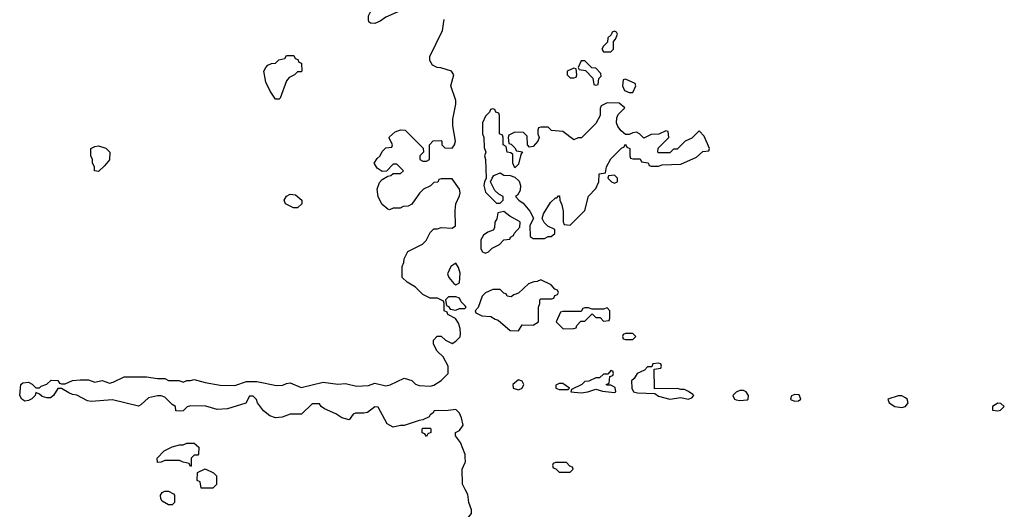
# Model space of a CAD drawing. Header units: inches. Extents: x 2769577 to 2880010, y 685631 to 825129.
# Tile 14 of 155: x 2777583 to 2782926, y 723213 to 725869. Entities that reach past the tile are written whole.
import ezdxf

# ---------------------------------------------------------------- set-up
doc = ezdxf.new("R2010")
doc.units = ezdxf.units.IN
doc.header["$MEASUREMENT"] = 0
doc.layers.add('C7772', color=7, linetype='Continuous')
doc.layers.add('C7782', color=7, linetype='Continuous')

msp = doc.modelspace()

# ---------------------------------------------------------------- linework, layer by layer
at = {"layer": 'C7772', "color": 4, "elevation": 12}
for points in [[(2779510, 725848), (2779486, 725850), (2779478, 725858), (2779475.3, 725870), (2779475.3, 725890), (2779495.3, 725930), (2779570, 726011.3), (2779590, 726022), (2779610, 726022), (2779630, 726012), (2779644.7, 725970), (2779644.7, 725930), (2779630.8, 725909.2), (2779570, 725882), (2779539.8, 725860.2)], [(2778970, 725438), (2778942, 725482), (2778919, 725530), (2778908, 725590), (2778918, 725610), (2778930, 725622), (2778948.4, 725631.6), (2778970, 725634), (2778988.4, 725651.6), (2779022, 725658), (2779030, 725674), (2779070, 725674), (2779078, 725658), (2779092.7, 725652.7), (2779098, 725638), (2779112.7, 725632.7), (2779114, 725590), (2779110, 725586), (2779090, 725586), (2779074, 725570), (2779045.4, 725554.6), (2779030, 725538), (2778996, 725444), (2778990, 725438)], [(2778010, 725046), (2777988.7, 725048.7), (2777988, 725070), (2777978, 725090), (2777978, 725110), (2777968, 725130), (2777968.9, 725171.1), (2777990, 725182), (2778010, 725184.7), (2778050, 725171.3), (2778071.3, 725150), (2778070.9, 725109.1), (2778043.6, 725076.4)], [(2779090, 724848), (2779068.9, 724848.9), (2779026, 724870), (2779018, 724890), (2779030, 724912), (2779050, 724922), (2779079.6, 724919.6), (2779114, 724890), (2779114, 724870)], [(2779950, 724548), (2779922, 724530), (2779904.7, 724490), (2779911.3, 724470), (2779938, 724438), (2779950, 724431.3), (2779970, 724442), (2779973.6, 724493.6), (2779964.7, 724524.7)], [(2779790, 723608), (2779782, 723622), (2779767.3, 723627.3), (2779766, 723650), (2779770, 723654), (2779810, 723654), (2779814, 723650), (2779814, 723630), (2779798, 723622)], [(2778510, 723446), (2778502, 723462), (2778470, 723468), (2778450, 723478), (2778370, 723478), (2778350, 723468), (2778330, 723466), (2778328, 723490), (2778366, 723530), (2778410, 723552), (2778450, 723562), (2778470, 723562), (2778490, 723572), (2778530, 723572), (2778554, 723550), (2778552.7, 723512.7), (2778550, 723506), (2778530, 723506), (2778514, 723490), (2778514, 723450)], [(2778567.3, 723327.3), (2778562, 723362), (2778546, 723370), (2778547.3, 723412.7), (2778590, 723432), (2778634, 723410), (2778650, 723394), (2778651.6, 723348.4), (2778630, 723328)], [(2778390, 723238), (2778356.4, 723256.4), (2778348, 723270), (2778346, 723290), (2778356.4, 723303.6), (2778370, 723312), (2778390, 723312), (2778416.9, 723296.9), (2778422, 723290), (2778422, 723250), (2778410, 723238)]]:
    msp.add_lwpolyline(points, close=True, dxfattribs=at)
for points in [[(2780000, 723495.7), (2779999.3, 723510), (2779975.3, 723575.3), (2779948.4, 723611.6), (2779948, 723630), (2779970, 723641), (2779989.3, 723670), (2779980.9, 723710), (2779970, 723735.3), (2779950, 723755.3), (2779908.4, 723748.4), (2779832.7, 723747.3), (2779824.7, 723735.3), (2779810, 723726), (2779804.7, 723715.3), (2779770, 723698), (2779750, 723695.3), (2779670, 723668), (2779650, 723668), (2779610, 723658), (2779576.4, 723676.4), (2779527.3, 723767.3), (2779510, 723768), (2779470, 723739), (2779450, 723734), (2779404.7, 723735.3), (2779391.6, 723728.4), (2779370, 723698), (2779330, 723708.7), (2779298, 723730), (2779237.2, 723757.2), (2779218, 723770), (2779210, 723786), (2779170, 723786), (2779111.6, 723728.4), (2779050, 723728.7), (2779007.3, 723712.7), (2778970, 723709.2), (2778940.7, 723720.7), (2778906.6, 723746.6), (2778874, 723790), (2778868.4, 723808.4), (2778850, 723826), (2778830, 723826), (2778810, 723788.7), (2778710, 723758), (2778654.6, 723754.6), (2778592.9, 723772.9), (2778510, 723774), (2778491.1, 723768.9), (2778470, 723748), (2778450, 723746), (2778430, 723748), (2778428, 723770), (2778410, 723782), (2778370, 723822), (2778350, 723829), (2778330, 723829.2), (2778282, 723818), (2778240.7, 723779.3), (2778226.8, 723773.2), (2778086, 723806), (2777970, 723797), (2777950, 723802), (2777892.9, 723832.9), (2777870, 723835.3), (2777850, 723844), (2777810, 723868.7), (2777790, 723868), (2777766.8, 723830), (2777750, 723818), (2777730, 723817), (2777705.1, 723825.1), (2777690, 723838), (2777670, 723846), (2777666, 723830), (2777647.9, 723812.1), (2777630, 723802.7), (2777610, 723799.3), (2777594, 723810), (2777582.7, 723830), (2777588, 723890), (2777600.4, 723899.6), (2777630, 723902), (2777650, 723892), (2777670, 723872), (2777690, 723872), (2777699, 723881), (2777730, 723892), (2777752.7, 723912.7), (2777790, 723912), (2777798, 723898), (2777810, 723894), (2777830, 723894), (2777869.1, 723910.9), (2777910, 723916), (2777955.3, 723915.3), (2777990, 723902), (2778030, 723911), (2778070, 723898), (2778090, 723902), (2778150, 723931.3), (2778270, 723932), (2778330, 723922), (2778370, 723922), (2778390, 723912), (2778448.4, 723911.6), (2778470, 723902), (2778488.9, 723911.1), (2778510, 723911.3), (2778530, 723918), (2778590, 723901), (2778670, 723886.8), (2778750, 723884.7), (2778813.6, 723906.4), (2778870, 723906), (2778975.5, 723884.5), (2779010, 723886.8), (2779030, 723896), (2779050, 723898.8), (2779110, 723874), (2779230, 723902.8), (2779310, 723891), (2779350, 723894.8), (2779410, 723880.7), (2779475.1, 723884.9), (2779510, 723898), (2779570, 723882.8), (2779592.5, 723887.5), (2779670, 723924.7), (2779710, 723911.3), (2779730, 723892), (2779750, 723884.7), (2779810, 723881), (2779830, 723886), (2779870, 723911.3), (2779908, 723950), (2779908, 723990), (2779880.4, 724040.4), (2779848, 724070), (2779828.9, 724108.9), (2779828.9, 724131.1), (2779848.4, 724151.6), (2779870, 724152), (2779894, 724130), (2779930, 724112), (2779950, 724124.7), (2779972.3, 724147.7), (2779975.5, 724164.5), (2779973.2, 724193.2), (2779963.1, 724223.1), (2779948.4, 724248.4), (2779906, 724270), (2779902, 724282), (2779886, 724290), (2779886, 724330), (2779882, 724342), (2779850, 724358), (2779810, 724358), (2779770, 724378), (2779730, 724418), (2779684.7, 724444.7), (2779658, 724470), (2779658, 724530), (2779667.3, 724552.7), (2779668.4, 724571.6), (2779688.9, 724611.1), (2779768.4, 724651.6), (2779788.4, 724671.6), (2779810, 724714), (2779830, 724734), (2779850, 724734), (2779870, 724742), (2779930, 724738), (2779948, 724750), (2779945.2, 724834.8), (2779948.7, 724870), (2779970, 724914), (2779972.7, 724930), (2779968.7, 724950), (2779930, 725006), (2779870, 725006), (2779858, 725002), (2779852.7, 724987.3), (2779830, 724986), (2779811.6, 724968.4), (2779774, 724950), (2779751.6, 724928.4), (2779710, 724868), (2779690, 724858), (2779663.6, 724856.4), (2779647.3, 724847.3), (2779610, 724846), (2779590, 724838), (2779580.4, 724840.4), (2779550, 724866), (2779528.9, 724908.9), (2779522, 724950), (2779534.6, 724985.4), (2779550, 725002), (2779580.4, 725019.6), (2779596.4, 725023.6), (2779610, 725034), (2779650, 725034), (2779666, 725050), (2779630, 725086), (2779610, 725086), (2779572.7, 725047.3), (2779550, 725046), (2779523.1, 725063.1), (2779506, 725090), (2779523.1, 725116.9), (2779538, 725130), (2779550, 725154), (2779570, 725174), (2779602, 725178), (2779606, 725190), (2779588.4, 725228.4), (2779590, 725234), (2779620.2, 725259.8), (2779650, 725271.3), (2779674, 725270), (2779772.7, 725172.7), (2779774, 725150), (2779754, 725130), (2779754, 725110), (2779770, 725102), (2779790, 725102), (2779806, 725110), (2779806, 725190), (2779827.3, 725212.7), (2779870, 725214), (2779874, 725210), (2779874, 725190), (2779890, 725174), (2779930, 725172), (2779942, 725190), (2779948, 725210), (2779933.2, 725293.2), (2779932.7, 725330), (2779948.7, 725410), (2779948.7, 725430), (2779922, 725510), (2779938, 725570), (2779926, 725590), (2779868.4, 725608.4), (2779848.9, 725608.9), (2779822, 725622), (2779808, 725648), (2779808, 725670), (2779878, 725810), (2779886, 725870)], [(2780000, 724316), (2779978, 724338), (2779970, 724358), (2779950, 724366), (2779910, 724366), (2779894, 724350), (2779898, 724318), (2779910, 724314), (2779918, 724298), (2779950, 724294), (2779970, 724302), (2779990, 724302), (2779998, 724302), (2780000, 724304)], [(2780000, 723321.2), (2779985.2, 723350), (2779984, 723430), (2780000, 723467.2)]]:
    msp.add_lwpolyline(points, dxfattribs=at)
at = {"layer": 'C7782', "color": 4, "elevation": 12}
for points in [[(2780810, 725806), (2780798, 725802), (2780792.7, 725787.3), (2780774, 725770), (2780772.7, 725747.3), (2780750, 725726), (2780742, 725710), (2780750, 725694), (2780790, 725694), (2780806, 725710), (2780806, 725750), (2780816.4, 725763.6), (2780826, 725790), (2780822, 725802)], [(2780650, 725646), (2780630, 725646), (2780614, 725610), (2780618, 725598), (2780652.7, 725592.7), (2780692.7, 725552.7), (2780698, 725518), (2780710, 725514), (2780722, 725518), (2780726, 725550), (2780738, 725562), (2780736.4, 725576.4), (2780710, 725606), (2780687.3, 725607.3)], [(2780590, 725606), (2780554, 725590), (2780554, 725570), (2780570, 725554), (2780590, 725554), (2780602, 725558), (2780606, 725570), (2780602, 725602)], [(2780870, 725546), (2780858, 725542), (2780854, 725510), (2780865.4, 725485.4), (2780890, 725474), (2780910, 725474), (2780926, 725510), (2780922, 725522)], [(2780770, 725418), (2780738, 725402), (2780732.7, 725387.3), (2780732, 725350), (2780710, 725306), (2780631.6, 725228.4), (2780612.7, 725227.3), (2780590, 725218), (2780530, 725262), (2780468.4, 725268.4), (2780450, 725286), (2780410, 725286), (2780398, 725282), (2780394, 725270), (2780394, 725250), (2780402, 725230), (2780394, 725210), (2780370, 725182), (2780350, 725178), (2780338, 725190), (2780336.4, 725236.4), (2780316.4, 725256.4), (2780270, 725258), (2780238, 725242), (2780234, 725230), (2780238, 725198), (2780250, 725194), (2780270, 725174), (2780278, 725158), (2780312, 725152), (2780302, 725138), (2780290, 725086), (2780270, 725066), (2780258, 725090), (2780258, 725138), (2780247.3, 725147.3), (2780228, 725150), (2780222, 725182), (2780206, 725190), (2780206, 725230), (2780202, 725242), (2780186, 725250), (2780186, 725350), (2780182, 725362), (2780167.3, 725367.3), (2780162, 725382), (2780150, 725386), (2780138, 725382), (2780132.7, 725367.3), (2780110, 725346), (2780094, 725310), (2780094, 725250), (2780102, 725230), (2780103.6, 725176.4), (2780112, 725150), (2780104.7, 725130), (2780111.3, 725111.3), (2780114, 725010), (2780104.7, 724990), (2780102, 724970), (2780110, 724934), (2780170, 724874), (2780190, 724874), (2780206, 724890), (2780206, 724910), (2780182, 724922), (2780162, 724942), (2780138, 724990), (2780146, 725010), (2780155.3, 725024.7), (2780190, 725038), (2780210, 725026), (2780243.6, 725023.6), (2780270, 725014), (2780293.4, 724993.4), (2780301, 724970), (2780298, 724942), (2780283.6, 724916.4), (2780274, 724910), (2780292, 724890), (2780314.4, 724874.4), (2780351.1, 724831.1), (2780371.6, 724791.6), (2780352, 724750), (2780352.7, 724692.7), (2780370, 724682), (2780430, 724682), (2780450, 724692), (2780467.3, 724692.7), (2780486, 724710), (2780486, 724730), (2780448.9, 724748.9), (2780428.9, 724768.9), (2780418, 724790), (2780424.7, 724815.3), (2780462.7, 724877.3), (2780490, 724902), (2780498, 724902), (2780507.3, 724912.7), (2780512.7, 724912.7), (2780514, 724890), (2780524.7, 724864.7), (2780531.3, 724830), (2780532.7, 724772.7), (2780538, 724758), (2780570, 724754), (2780650, 724834), (2780669, 724911), (2780710, 724954), (2780726, 724990), (2780727.3, 725032.7), (2780762, 725038), (2780768, 725070), (2780790, 725114), (2780850, 725174), (2780862, 725178), (2780870, 725194), (2780878, 725178), (2780894, 725170), (2780894, 725130), (2780898, 725118), (2780910, 725114), (2780950, 725114), (2780958, 725098), (2780992.7, 725092.7), (2780998, 725078), (2781010, 725074), (2781050, 725074), (2781070, 725082), (2781170, 725084.7), (2781256.4, 725123.6), (2781290, 725154), (2781322, 725158), (2781326, 725170), (2781296.4, 725236.4), (2781270, 725266), (2781230, 725226), (2781194, 725210), (2781150, 725166), (2781130, 725166), (2781110, 725146), (2781050, 725146), (2781046, 725150), (2781047.3, 725172.7), (2781106, 725230), (2781102, 725262), (2781090, 725266), (2781052, 725248), (2781010, 725246), (2780970, 725226), (2780946, 725250), (2780930, 725258), (2780910, 725255.3), (2780890, 725246), (2780870, 725246), (2780846, 725266), (2780828.7, 725290), (2780822, 725310), (2780823.1, 725336.9), (2780830, 725354), (2780866, 725390), (2780836.4, 725416.4)], [(2780810, 725026), (2780778, 725022), (2780774, 725010), (2780794, 724990), (2780810, 724982), (2780826, 724990), (2780826, 725010)], [(2780210, 724828), (2780178, 724822), (2780171.6, 724788.4), (2780162, 724770), (2780159.6, 724740.4), (2780152.7, 724727.3), (2780123.6, 724716.4), (2780099.6, 724700.4), (2780086, 724674), (2780085.4, 724625.4), (2780094, 724610), (2780110, 724602), (2780126, 724610), (2780146, 724630), (2780186, 724650), (2780210, 724674), (2780242, 724678), (2780246, 724690), (2780262, 724698), (2780266, 724710), (2780296.4, 724743.6), (2780298, 724770), (2780294.6, 724774.6), (2780242.7, 724802.7)], [(2780410, 724458), (2780391.6, 724448.4), (2780372.7, 724447.3), (2780343.6, 724436.4), (2780290, 724386), (2780263.6, 724376.4), (2780250, 724366), (2780228.4, 724368.4), (2780222, 724382), (2780210, 724386), (2780190, 724406), (2780150, 724406), (2780110, 724388), (2780092, 724370), (2780071.6, 724308.4), (2780054, 724290), (2780058, 724278), (2780090, 724262), (2780139.6, 724259.6), (2780163.6, 724243.6), (2780179.6, 724239.6), (2780243.6, 724183.6), (2780290, 724182), (2780310, 724214), (2780370, 724212), (2780398, 724230), (2780398, 724310), (2780406, 724330), (2780406, 724350), (2780410, 724354), (2780470, 724354), (2780482, 724358), (2780487.3, 724372.7), (2780502, 724378), (2780506, 724390), (2780502, 724402), (2780487.3, 724407.3), (2780466, 724430)], [(2780770, 724306), (2780750, 724298), (2780690, 724298), (2780670, 724306), (2780650, 724306), (2780638, 724302), (2780630, 724286), (2780530, 724286), (2780518, 724282), (2780494, 724230), (2780532.7, 724192.7), (2780590, 724194), (2780602, 724198), (2780606, 724210), (2780627.3, 724232.7), (2780650, 724234), (2780690, 724274), (2780710, 724254), (2780732.7, 724252.7), (2780750, 724234), (2780782, 724238), (2780786, 724250), (2780786, 724290)], [(2780910, 724166), (2780870, 724166), (2780858, 724162), (2780854, 724150), (2780858, 724138), (2780870, 724134), (2780910, 724134), (2780926, 724150)], [(2781050, 724006), (2781018, 724002), (2781014, 723986), (2780990, 723986), (2780972.7, 723967.3), (2780934, 723950), (2780916.9, 723923.1), (2780902, 723910), (2780904.7, 723870), (2780914, 723850), (2780934.6, 723845.4), (2781030, 723842), (2781050, 723826.8), (2781110, 723810.8), (2781170, 723818.8), (2781210, 723811.3), (2781230, 723818), (2781242, 723830), (2781236.5, 723836.5), (2781212.9, 723852.9), (2781190, 723862), (2781170, 723862), (2781150, 723868.7), (2781027.3, 723867.3), (2781026, 723974), (2781062, 723978), (2781066, 723990), (2781062, 724002)], [(2780290, 723915.3), (2780258, 723890), (2780261, 723870), (2780290, 723860.7), (2780308.7, 723870), (2780319, 723890), (2780310, 723908)], [(2780790, 723966), (2780774, 723946), (2780750, 723946), (2780730, 723926), (2780710, 723926), (2780671.6, 723908.4), (2780650, 723906), (2780634, 723890), (2780578, 723862), (2780574, 723850), (2780630, 723844), (2780666, 723850), (2780710, 723864.7), (2780746, 723854), (2780810, 723847.3), (2780818, 723850), (2780814.6, 723874.6), (2780790, 723886), (2780770, 723886), (2780766, 723890), (2780782, 723898), (2780786, 723934), (2780802, 723938), (2780806, 723950), (2780802, 723962)], [(2780530, 723895.3), (2780510, 723895.3), (2780492.7, 723887.3), (2780492, 723870), (2780510, 723862.8), (2780550, 723862), (2780558, 723862), (2780566, 723870)], [(2781510, 723858), (2781490, 723858), (2781470, 723848), (2781452, 723830), (2781462, 723810), (2781470, 723806.8), (2781490, 723802.8), (2781530, 723806.8), (2781535.3, 723810), (2781538, 723830), (2781526, 723850)], [(2781790, 723835.3), (2781771.6, 723828.4), (2781766, 723810), (2781770, 723806), (2781790, 723798.8), (2781810, 723801), (2781822, 723810), (2781813.2, 723833.2)], [(2782370, 723828), (2782350, 723828), (2782294, 723810), (2782302, 723790), (2782332, 723770), (2782370, 723764.9), (2782390, 723771.3), (2782404, 723790), (2782398, 723810), (2782390, 723818)], [(2782890, 723788), (2782862, 723770), (2782862, 723750), (2782890, 723747.7), (2782906, 723750), (2782926, 723770), (2782907.3, 723787.3)], [(2780550, 723466), (2780490, 723466), (2780478, 723462), (2780474, 723450), (2780478, 723438), (2780492.7, 723432.7), (2780510, 723414), (2780570, 723414), (2780586, 723430), (2780582, 723442), (2780567.3, 723447.3)]]:
    msp.add_lwpolyline(points, close=True, dxfattribs=at)
for points in [[(2780000, 724304), (2780006, 724310), (2780000, 724316)], [(2780000, 723467.2), (2780001.2, 723470), (2780000, 723495.7)], [(2780000, 723141.6), (2780005.1, 723154.9), (2780034, 723190), (2780034, 723210), (2780020.9, 723250), (2780014, 723294), (2780000, 723321.2)]]:
    msp.add_lwpolyline(points, dxfattribs=at)

doc.saveas('drawing.dxf')
